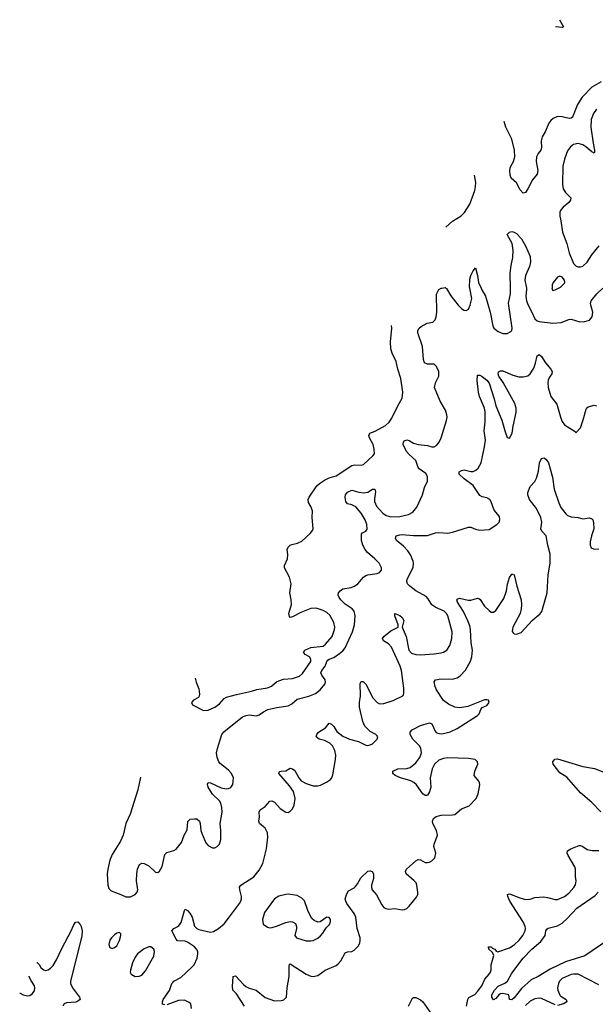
# Model space of a CAD drawing. Header units: inches. Extents: x 1550315 to 1685896, y 510706 to 640504.
# Tile 74 of 256: x 1582940 to 1587980, y 583727 to 592352. Entities that reach past the tile are written whole.
import ezdxf

# ---------------------------------------------------------------- set-up
doc = ezdxf.new("R2010")
doc.units = ezdxf.units.IN
doc.header["$MEASUREMENT"] = 0
doc.layers.add('B5588', color=7, linetype='Continuous')
doc.layers.add('B5589', color=7, linetype='Continuous')

msp = doc.modelspace()

# ---------------------------------------------------------------- linework, layer by layer
at = {"layer": 'B5588', "color": 5}
for points, elevation in [([(1583998.4, 585715.2), (1583973.5, 585606.5), (1583907, 585393), (1583870, 585309.4), (1583846.2, 585210), (1583823, 585157), (1583750, 585038), (1583729.3, 584990), (1583711.3, 584910), (1583707.2, 584870), (1583711.7, 584771.7), (1583721.1, 584741.1), (1583742, 584722), (1583826.8, 584690), (1583870, 584668.2), (1583910, 584667.7), (1583950, 584687.7), (1583969.4, 584710), (1583973.6, 584730), (1583964, 584810), (1583967.1, 584870), (1583972.4, 584910), (1583988.8, 584951.2), (1584010, 584962), (1584030, 584960.3), (1584070, 584940.3), (1584130, 584883.7), (1584150, 584882.4), (1584165.7, 584894.3), (1584187.2, 584932.7), (1584210, 585038), (1584230, 585056), (1584290, 585074.3), (1584310, 585087), (1584356, 585144), (1584380.5, 585210), (1584405.9, 585254.1), (1584411.3, 585328.7), (1584432.5, 585347.5), (1584470, 585352.9), (1584490, 585350.3), (1584513.7, 585330), (1584521.1, 585310), (1584526.7, 585250), (1584536.7, 585216.7), (1584570, 585141), (1584590, 585118.8), (1584630, 585097.3), (1584650, 585099.1), (1584670, 585108), (1584689.4, 585130), (1584701.6, 585170), (1584702.4, 585250), (1584694.3, 585310), (1584712.3, 585410), (1584710.9, 585450), (1584700.4, 585490), (1584690, 585509.6), (1584629.1, 585569.1), (1584613.7, 585590), (1584591.5, 585630), (1584583.6, 585656.4), (1584589.6, 585670.4), (1584610, 585668), (1584704.3, 585624.3), (1584750, 585613.2), (1584770, 585616.2), (1584790, 585625.5), (1584808, 585652), (1584812.9, 585710), (1584796, 585750), (1584770, 585778.3), (1584696.1, 585836.1), (1584684.7, 585850), (1584668.5, 585890), (1584664.7, 585930), (1584671.1, 585968.9), (1584709.7, 586090.3), (1584727, 586113), (1584890, 586244.4), (1584922.6, 586257.4), (1584950, 586261.3), (1585010, 586253.4), (1585037.4, 586262.6), (1585075.1, 586290), (1585114, 586310), (1585192.5, 586327.5), (1585290, 586340.2), (1585321.9, 586358.1), (1585370, 586399), (1585473.2, 586426.8), (1585530, 586450.2), (1585570, 586481.5), (1585610.8, 586530), (1585617.4, 586550), (1585615.3, 586570), (1585587.1, 586610), (1585578.5, 586630), (1585585.3, 586650), (1585615.3, 586690), (1585629, 586731), (1585638.2, 586741.8), (1585649.5, 586750), (1585690, 586764.4), (1585741.1, 586798.9), (1585770, 586822.6), (1585791.1, 586850), (1585855.1, 586990), (1585871.1, 587050), (1585878.4, 587130), (1585869.6, 587169.6), (1585852.7, 587190), (1585790, 587233), (1585751.1, 587270), (1585736.9, 587290), (1585729.6, 587310), (1585731.6, 587330), (1585745.1, 587350), (1585770, 587364.9), (1585841.9, 587378.1), (1585873.3, 587390), (1585899.7, 587410), (1585950, 587468.2), (1585970, 587483.1), (1585990, 587490.3), (1586070, 587500.3), (1586090, 587510.5), (1586107.3, 587530), (1586107.6, 587550), (1586087.8, 587590), (1586051.1, 587630), (1585984.9, 587684.9), (1585964.4, 587710), (1585944.2, 587750), (1585934, 587790), (1585933.5, 587846.5), (1585941.8, 587858.2), (1585970, 587872.7), (1585983, 587890), (1585979.8, 587930), (1585965.2, 587970), (1585930, 588029.8), (1585883.3, 588083.3), (1585850, 588103.5), (1585809.7, 588110), (1585796.4, 588130), (1585791.8, 588150), (1585789, 588170), (1585793.7, 588190), (1585810, 588213.4), (1585850, 588230.3), (1585910, 588211.8), (1585953.8, 588206.2), (1585990, 588213.4), (1586030, 588239.5), (1586050, 588240.7), (1586055.6, 588215.6), (1586045.9, 588154.1), (1586047.2, 588130), (1586063.5, 588090), (1586118.6, 588030), (1586150, 588009.4), (1586190, 587996.6), (1586270, 587998.5), (1586343.5, 588016.5), (1586381.5, 588038.5), (1586417.9, 588082.1), (1586467.9, 588190), (1586485.7, 588254.3), (1586509.7, 588310), (1586511.5, 588350), (1586496.8, 588376.8), (1586438.4, 588418.4), (1586429.7, 588430), (1586409.7, 588490), (1586350, 588544.4), (1586328.5, 588570), (1586298, 588630), (1586299.6, 588650), (1586310, 588661.6), (1586330, 588670.3), (1586350, 588666), (1586390, 588643.2), (1586430, 588629.2), (1586510, 588621.3), (1586550, 588610.3), (1586570, 588611.5), (1586590, 588621.5), (1586612.9, 588650), (1586630.9, 588690), (1586678.4, 588841.6), (1586682, 588870), (1586680.3, 588890), (1586667.7, 588930), (1586621, 589010), (1586572, 589130), (1586580.9, 589170), (1586611.6, 589230), (1586609.4, 589270), (1586590, 589313.2), (1586570, 589335.6), (1586510, 589333.2), (1586484.7, 589344.7), (1586474.8, 589374.8), (1586467, 589490), (1586427.4, 589607.4), (1586427.2, 589630), (1586437.4, 589650), (1586455.4, 589664.6), (1586507.6, 589692.4), (1586556.6, 589703.4), (1586577.2, 589722.8), (1586587.4, 589750), (1586592.9, 589790), (1586591.1, 589948.9), (1586610, 589987.3), (1586630, 589999.1), (1586635.6, 590000)], 660), ([(1586673.1, 590000), (1586677.6, 589997.6), (1586714.2, 589934.2), (1586780.3, 589850), (1586810, 589820.9), (1586830, 589807.6), (1586850, 589804.2), (1586870, 589815.5), (1586885.3, 589850), (1586898.4, 589910), (1586882.1, 590000)], 660), ([(1586979.8, 590000), (1586985.9, 589985.9), (1587018, 589930), (1587060.7, 589790), (1587083.7, 589670), (1587092.7, 589650), (1587130, 589619.5), (1587170, 589602.4), (1587210, 589603), (1587240.9, 589619.1), (1587249.4, 589630.6), (1587251.3, 589650), (1587220.3, 589870), (1587237, 589950), (1587236.5, 590000)], 660), ([(1587377.2, 590000), (1587379.3, 589990), (1587373.4, 589930), (1587379.2, 589890), (1587392.8, 589850), (1587425.7, 589790), (1587450.8, 589730.8), (1587470, 589714.7), (1587490, 589708.4), (1587610, 589692.3), (1587680.1, 589699.9), (1587750, 589726.4), (1587770, 589728.5), (1587845.7, 589705.7), (1587890, 589707.6), (1587930, 589720.4), (1587952.8, 589750), (1587958.9, 589790), (1587940.4, 589850), (1587938.3, 589870), (1587945.1, 589890), (1587994.7, 589950), (1588047.8, 590000)], 660), ([(1587601.7, 590000), (1587601, 589990), (1587610, 589981), (1587630, 589984), (1587658.3, 590000)], 680), ([(1584478, 586582.5), (1584484.6, 586550), (1584510.3, 586490), (1584515.2, 586444.8), (1584512.7, 586427.3), (1584504.9, 586415.1), (1584462, 586390), (1584444.7, 586370), (1584452, 586350), (1584550, 586300.4), (1584590, 586302.3), (1584649.6, 586330), (1584690, 586358.3), (1584730, 586406.3), (1584750, 586417.7), (1584837.9, 586442.1), (1584970, 586470.1), (1585015.3, 586484.7), (1585110, 586499.5), (1585145.2, 586514.8), (1585189.5, 586550.5), (1585210, 586561.6), (1585250, 586574.3), (1585330, 586580.1), (1585390, 586600.9), (1585416.3, 586623.7), (1585489, 586730), (1585490.6, 586750), (1585478.7, 586770), (1585440.5, 586790), (1585430, 586803.6), (1585426.8, 586810), (1585436.4, 586830), (1585490, 586853.3), (1585596.2, 586863.8), (1585619.4, 586880.6), (1585676.8, 586950), (1585697.5, 587010), (1585699, 587030), (1585691.7, 587070), (1585655.3, 587135.3), (1585630, 587159.5), (1585597.8, 587177.8), (1585535.8, 587195.8), (1585490, 587193), (1585400.9, 587159.1), (1585330, 587122.4), (1585310, 587116.2), (1585303.6, 587123.6), (1585298.2, 587150), (1585320.6, 587230), (1585318.6, 587270), (1585306.3, 587330), (1585316.5, 587410), (1585303.7, 587470), (1585259.8, 587550), (1585259.3, 587570), (1585283.9, 587630), (1585287.1, 587667.1), (1585283, 587710), (1585291.5, 587730), (1585310, 587748.5), (1585324.5, 587755.5), (1585373.6, 587766.4), (1585410, 587783), (1585485.2, 587850), (1585504.1, 587875.9), (1585509.3, 587890.7), (1585500.5, 587990), (1585502.9, 588050), (1585490, 588089), (1585470, 588121.2), (1585466.2, 588150), (1585475.1, 588170), (1585542.5, 588270), (1585564.7, 588290), (1585610, 588318.2), (1585650, 588337.8), (1585710, 588357.6), (1585850, 588445.8), (1585872.3, 588452.3), (1585930, 588448.2), (1585950, 588456.5), (1586032.3, 588530), (1586045.6, 588550), (1586045.1, 588590), (1586034.4, 588630), (1586002, 588690), (1585997.7, 588710), (1586005.7, 588730), (1586052, 588748), (1586142.7, 588797.3), (1586174.7, 588825.3), (1586198.3, 588861.7), (1586250, 588968.4), (1586290, 589037.3), (1586295.3, 589090), (1586278.5, 589210), (1586251.3, 589290), (1586237.8, 589357.8), (1586201.8, 589430), (1586190.6, 589470), (1586188.5, 589530), (1586199.8, 589650), (1586196.7, 589672.5)], 680), ([(1584210, 583721.3), (1584190, 583729.5), (1584189.7, 583750), (1584197.4, 583770), (1584250.7, 583849.3), (1584271.9, 583908.1), (1584280.5, 583919.5), (1584290.8, 583929.2), (1584350, 583961.1), (1584448.5, 584051.5), (1584466.8, 584073.3), (1584493.4, 584130), (1584500.5, 584170), (1584498.8, 584190), (1584489, 584210), (1584469.8, 584230), (1584410, 584270.6), (1584390, 584278.7), (1584323.5, 584283.5), (1584310, 584298), (1584271.6, 584370), (1584289.4, 584390), (1584330, 584412.9), (1584355.6, 584444.4), (1584382.9, 584550), (1584390, 584560.7), (1584410, 584548), (1584430, 584525.5), (1584450.2, 584490), (1584471, 584411), (1584490, 584390.3), (1584510, 584381.5), (1584610, 584357.8), (1584636.4, 584363.6), (1584681.1, 584390), (1584730, 584433.1), (1584770, 584480.3), (1584865.6, 584610), (1584877.6, 584630), (1584882.9, 584650), (1584882.9, 584670), (1584867.3, 584730), (1584866.2, 584753.8), (1584876, 584770), (1584990, 584843.8), (1585038.4, 584901.6), (1585070, 584961), (1585101.3, 585090), (1585114.3, 585190), (1585111.3, 585228.7), (1585089.8, 585269.8), (1585039.3, 585310), (1585035.1, 585330), (1585040.9, 585370), (1585038, 585410), (1585046, 585430), (1585090, 585460.7), (1585130, 585506.8), (1585149.4, 585510.6), (1585170, 585499.1), (1585222.2, 585442.2), (1585270, 585410.4), (1585290, 585408.4), (1585310, 585418), (1585330, 585440.7), (1585344.7, 585470), (1585353.7, 585530), (1585338, 585590), (1585301.9, 585641.9), (1585209.5, 585750), (1585214, 585766), (1585229.5, 585770.5), (1585270, 585770.8), (1585310, 585794.8), (1585330, 585790.7), (1585350, 585774), (1585384.2, 585710), (1585405.8, 585685.8), (1585450, 585660.9), (1585510, 585641.1), (1585550, 585640.3), (1585574, 585646), (1585628.2, 585671.8), (1585662.4, 585697.6), (1585672.3, 585710), (1585682.7, 585737.3), (1585706, 585870), (1585708.8, 585910), (1585699.8, 585950), (1585680.4, 585990), (1585655.4, 586015.4), (1585610, 586036.4), (1585564, 586050), (1585537.2, 586070), (1585541.2, 586090), (1585556, 586110), (1585618, 586150), (1585650, 586190.7), (1585670, 586182), (1585690, 586160.5), (1585718, 586118), (1585770, 586075.8), (1585829.6, 586050.4), (1585907.9, 586027.9), (1585970, 585997), (1585990, 585994), (1586010, 585999.5), (1586029.3, 586010), (1586069.3, 586050), (1586075.1, 586070), (1586070, 586079), (1586059, 586090), (1586010, 586117), (1585981.5, 586141.5), (1585963, 586163), (1585944.7, 586204.7), (1585915.5, 586330), (1585915.8, 586370), (1585924.5, 586430), (1585922.3, 586537.7), (1585930, 586553.4), (1585950, 586553.7), (1585954, 586550), (1585970, 586532.4), (1586031.9, 586411.9), (1586070, 586370.3), (1586090, 586360.3), (1586130, 586361.7), (1586210.9, 586389.1), (1586295.3, 586430), (1586301.2, 586438.8), (1586305.2, 586450), (1586303.2, 586496.8), (1586282.8, 586650), (1586272.1, 586690), (1586196.5, 586856.5), (1586170, 586883.8), (1586126.6, 586910), (1586117, 586930), (1586129.5, 586950), (1586190, 586998), (1586255.3, 587030), (1586254, 587050), (1586225.2, 587130), (1586226, 587150), (1586270, 587134), (1586290, 587115.8), (1586303.7, 587090), (1586290.3, 587030), (1586323.5, 586950), (1586348.1, 586830), (1586370, 586804), (1586410, 586790.1), (1586450, 586788.2), (1586570, 586796.1), (1586630, 586806.5), (1586650, 586811.7), (1586680.5, 586830), (1586707.2, 586870), (1586723.5, 586930), (1586726.6, 586990), (1586688.2, 587130), (1586677.8, 587150), (1586656.8, 587170), (1586582.9, 587202.9), (1586550, 587226), (1586518, 587278), (1586499.1, 587299.1), (1586410, 587349.6), (1586355.6, 587390), (1586335.8, 587410), (1586331, 587430), (1586334.2, 587450), (1586385.4, 587554.6), (1586389.8, 587590), (1586386.9, 587610), (1586363.7, 587663.7), (1586339.4, 587699.4), (1586299.6, 587739.6), (1586239.5, 587790), (1586232, 587810), (1586238, 587830), (1586270, 587840.3), (1586290, 587842.3), (1586390, 587833.8), (1586510, 587833.4), (1586582.5, 587857.5), (1586610, 587860.4), (1586690, 587854.9), (1586730, 587862.4), (1586870, 587906), (1586890, 587905.5), (1586930, 587887.7), (1586970, 587880.7), (1587050, 587884.9), (1587119.3, 587930), (1587137.2, 587950), (1587145.2, 587970), (1587140.2, 588000.2), (1587094.7, 588054.7), (1587070, 588129.2), (1587055.6, 588150), (1587030, 588162.4), (1586990, 588172.8), (1586970, 588184.2), (1586910.5, 588270.4), (1586831.6, 588330), (1586789.6, 588370), (1586789.4, 588390), (1586810, 588403.1), (1586832.7, 588407.3), (1586890, 588394.5), (1586910, 588394.7), (1586934.3, 588405.7), (1586955.8, 588424.2), (1586980.8, 588470), (1587011.5, 588611.5), (1587018.6, 588670), (1587008.3, 588750), (1587015.3, 588830), (1587016, 588916), (1587009.9, 588950), (1586967.4, 589050), (1586956.9, 589090), (1586945.1, 589190), (1586950, 589238), (1586970, 589238.8), (1586990, 589227.3), (1587030, 589194), (1587050, 589166.8), (1587095.8, 589030), (1587110.2, 588970), (1587162.9, 588842.9), (1587190, 588741), (1587210, 588691), (1587230, 588686), (1587253.3, 588730), (1587260.5, 588790), (1587288.5, 588910), (1587288.9, 588950), (1587275, 588990), (1587173, 589173), (1587135.1, 589230), (1587129.3, 589250), (1587133.2, 589266.8), (1587150, 589277.3), (1587170, 589276.3), (1587258, 589238), (1587310, 589222.6), (1587350, 589222), (1587390, 589232.4), (1587410, 589250.4), (1587441.3, 589298.7), (1587457.1, 589342.9), (1587470, 589406.8), (1587490, 589419.1), (1587510, 589400.5), (1587544.6, 589344.6), (1587591.9, 589291.9), (1587602.6, 589270), (1587600.3, 589250), (1587579.4, 589220.6), (1587567.3, 589192.7), (1587564.3, 589170), (1587567.8, 589130), (1587591.4, 589050), (1587644.8, 588984.8), (1587680, 588860), (1587690.9, 588830.9), (1587710, 588803.1), (1587803.6, 588743.6), (1587810, 588734), (1587850, 588778), (1587874.6, 588845.4), (1587900.1, 588939.9), (1587907.2, 588952.8), (1587918.9, 588961.1), (1587970, 588974.9), (1587990.2, 588970.2)], 640), ([(1584908.2, 583710), (1584837.4, 583817.4), (1584807, 583850), (1584803.9, 583883.9), (1584810, 583971.3), (1584830, 583977.3), (1584899.7, 583899.6), (1584921.6, 583881.6), (1584948.9, 583868.9), (1585011.3, 583851.3), (1585090, 583786.7), (1585170, 583758.2), (1585230, 583759), (1585253.9, 583766.1), (1585275.1, 583790), (1585282.4, 583870), (1585299.4, 583970), (1585299.5, 584060.5), (1585303.3, 584076.7), (1585310, 584082.8), (1585450, 583990.3), (1585490, 583972.7), (1585510, 583970.5), (1585550, 583980.5), (1585615.1, 584024.9), (1585710, 584067.7), (1585730, 584082.6), (1585752.2, 584107.8), (1585790, 584178.7), (1585810, 584186.5), (1585850, 584190.3), (1585870, 584201.3), (1585904.4, 584235.6), (1585917.7, 584262.3), (1585922.8, 584290), (1585921.2, 584310), (1585896.5, 584390), (1585884.1, 584490), (1585870, 584521.7), (1585805.2, 584610), (1585794.7, 584630), (1585790.6, 584650), (1585803.9, 584696.1), (1585819.3, 584720.7), (1585870, 584748.1), (1585881.3, 584758.7), (1585899, 584781), (1585926.5, 584833.5), (1585990, 584894.4), (1586010, 584896.2), (1586027.7, 584890), (1586038.3, 584870), (1586038, 584830), (1586020.9, 584770), (1586019.5, 584750), (1586026.7, 584730), (1586066, 584686), (1586110, 584598.9), (1586130, 584575.6), (1586145.8, 584565.8), (1586170, 584561.3), (1586225.1, 584565.1), (1586290, 584554.4), (1586310, 584557.1), (1586330, 584566), (1586350, 584586), (1586415.2, 584664.8), (1586425.4, 584690), (1586426, 584710), (1586419.1, 584770), (1586412.4, 584790), (1586395.8, 584810), (1586325.4, 584870), (1586319.7, 584890), (1586328.7, 584910), (1586410, 584984.2), (1586430, 584994.9), (1586450, 584993.7), (1586490, 584970.3), (1586510, 584969.1), (1586530, 584973.4), (1586550, 584984.2), (1586576.3, 585010), (1586584.7, 585050), (1586566.9, 585110), (1586568.4, 585130), (1586593.7, 585190), (1586597.7, 585210), (1586589.7, 585250), (1586558.9, 585310), (1586555.1, 585330), (1586564, 585356), (1586588.3, 585371.7), (1586630, 585383.1), (1586730, 585385.5), (1586750, 585390.4), (1586810, 585439.3), (1586874.9, 585465.1), (1586936.9, 585530), (1586955.8, 585570), (1586968.2, 585650), (1586967.8, 585670), (1586961.3, 585681.3), (1586919.7, 585730), (1586925.7, 585770), (1586951.1, 585830), (1586949.7, 585849.7), (1586929.3, 585870), (1586870, 585880.7), (1586690, 585885.4), (1586650, 585880.2), (1586610, 585865.3), (1586571.2, 585830), (1586551, 585790), (1586534.3, 585710), (1586540.4, 585630), (1586530, 585588.7), (1586510, 585559), (1586502.8, 585557.2), (1586490, 585556), (1586470, 585569.4), (1586414, 585650), (1586390.7, 585670.7), (1586364, 585684), (1586275.3, 585710), (1586229, 585730), (1586209, 585750), (1586209, 585770), (1586251.8, 585788.2), (1586330, 585793.8), (1586358, 585802), (1586410, 585841.1), (1586445.3, 585890), (1586457.8, 585930), (1586452.9, 585970), (1586441.1, 585990), (1586383, 586050), (1586358, 586090), (1586360.4, 586110), (1586376.3, 586130), (1586450, 586167.9), (1586530, 586191.8), (1586550, 586183), (1586578.9, 586118.9), (1586587.5, 586107.5), (1586600.8, 586100.8), (1586630, 586096), (1586650, 586098.2), (1586710, 586115.2), (1586770, 586142.9), (1586950, 586256.5), (1586964.4, 586270), (1586978, 586310), (1586990, 586327), (1587030, 586343.7), (1587051.3, 586370), (1587044, 586390), (1587030, 586394.7), (1587010, 586393.5), (1586864.3, 586335.7), (1586795.3, 586324.7), (1586750, 586330.7), (1586696, 586356), (1586650, 586389.4), (1586590, 586482), (1586578.5, 586510), (1586569.7, 586550.3), (1586581.2, 586570), (1586630, 586576.9), (1586730, 586574.7), (1586770, 586586.7), (1586795.8, 586604.2), (1586844.8, 586655.2), (1586886.3, 586733.7), (1586900.3, 586770), (1586906.6, 586830), (1586893, 586893), (1586886.8, 587010), (1586881.2, 587041.2), (1586865.7, 587085.7), (1586827.8, 587167.8), (1586773.6, 587250), (1586767.6, 587270), (1586770, 587276), (1586790, 587284.4), (1586868.2, 587268.2), (1586890, 587267.7), (1586950, 587283.8), (1586960.4, 587280.4), (1586972.7, 587272.7), (1587010, 587214), (1587050, 587176.4), (1587070, 587161.6), (1587090, 587163), (1587110, 587177.3), (1587178.2, 587281.8), (1587204, 587350), (1587212.9, 587407.1), (1587230, 587464.7), (1587250, 587496), (1587255.3, 587495.3), (1587270.6, 587490), (1587293.1, 587390), (1587331.2, 587271.2), (1587335.3, 587230), (1587331.6, 587190), (1587321.5, 587150), (1587259.7, 587030), (1587253.3, 586993.3), (1587260.7, 586980.7), (1587270, 586972.2), (1587290, 586968), (1587330, 586983.1), (1587430, 587090.6), (1587470, 587127.7), (1587495.9, 587144.1), (1587513.1, 587166.9), (1587558.2, 587330), (1587567.6, 587490), (1587586.6, 587590), (1587585.2, 587670), (1587564.2, 587750), (1587550.7, 587830), (1587514.7, 587870), (1587504, 587890), (1587510.9, 587950), (1587503.9, 587990), (1587465.7, 588070), (1587404.7, 588150), (1587389.8, 588190), (1587388.9, 588208.9), (1587410, 588261.6), (1587450, 588307.7), (1587464.6, 588335.4), (1587481.6, 588398.4), (1587492.4, 588470), (1587510, 588508), (1587530, 588513.7), (1587536.3, 588510), (1587550, 588500.4), (1587571.5, 588470), (1587605.2, 588345.2), (1587620.5, 588240.5), (1587659.7, 588119.7), (1587679.4, 588079.4), (1587722.8, 588022.8), (1587736, 588010), (1587770, 587996.4), (1587830, 587992.4), (1587870, 587980.4), (1587930, 587988.2), (1587950, 587980.5), (1587959.3, 587970), (1587965.9, 587945.9), (1587967.2, 587892.8), (1587946, 587830), (1587936.9, 587776.9), (1587936, 587750), (1587944.9, 587724.9), (1587970, 587714.8), (1588010, 587715.5)], 620), ([(1588030, 585413.7), (1587950, 585494.4), (1587850, 585580.3), (1587730, 585716.1), (1587670, 585754), (1587612.7, 585830), (1587609.2, 585850), (1587624.9, 585875.1), (1587650, 585877.4), (1587870, 585811.4), (1587973.5, 585793.5), (1588070, 585754.3)], 580), ([(1586854, 583710), (1586863.2, 583770), (1586871.9, 583788.1), (1586925.8, 583814.2), (1586950, 583837.8), (1586985.8, 583890), (1587013.6, 583946.4), (1587050.8, 583990), (1587062, 584010), (1587067.6, 584030), (1587067.5, 584072.5), (1587093.2, 584153.2), (1587080.4, 584180.4), (1587048, 584210), (1587046, 584230), (1587070.8, 584230), (1587078.8, 584218.8), (1587102, 584210), (1587111.6, 584191.6), (1587126.4, 584186.4), (1587230, 584222.3), (1587270, 584246.9), (1587314, 584290), (1587345.3, 584330), (1587366.2, 584370), (1587369.8, 584390), (1587366.6, 584410), (1587349.8, 584450), (1587231.9, 584630), (1587213.8, 584670), (1587212.7, 584690), (1587230, 584695), (1587320.1, 584660.1), (1587370, 584646.4), (1587410, 584649), (1587450, 584661.2), (1587530, 584667.7), (1587563.1, 584663.1), (1587630, 584643.7), (1587650, 584645.7), (1587710, 584671.3), (1587750, 584700.9), (1587791.2, 584750), (1587806.1, 584773.9), (1587813, 584810), (1587807.2, 584847.3), (1587806, 584910), (1587800.4, 584930), (1587743.1, 585030), (1587735.3, 585050), (1587736.9, 585070), (1587767.3, 585090), (1587838, 585118), (1587850, 585118.9), (1587870, 585110.4), (1587910, 585083.1), (1587953, 585073), (1588010, 585073.4)], 580), ([(1588090, 584288.3), (1587890, 584152.7), (1587719.7, 584100.3), (1587584.9, 584035.1), (1587479.1, 583970), (1587419, 583941), (1587334.6, 583865.4), (1587270, 583783.7), (1587250, 583765.2), (1587229.1, 583769.1), (1587222, 583810), (1587170, 583822), (1587150, 583818.4), (1587134.8, 583810), (1587110, 583777.2), (1587090, 583766), (1587073.2, 583790), (1587075.1, 583810), (1587098.3, 583850), (1587130, 583885.7), (1587187.2, 583912.8), (1587212.7, 583930), (1587250, 583998.8), (1587350, 584130.3), (1587425.3, 584210), (1587503.7, 584276.3), (1587541.4, 584330), (1587548.5, 584371.5), (1587555.3, 584384.7), (1587567.1, 584392.9), (1587650, 584415.5), (1587690, 584438.6), (1587738, 584482), (1587818.8, 584570), (1587979.5, 584680.5), (1588005.4, 584710)], 560), ([(1583089.6, 584092.5), (1583092.2, 584092.2), (1583110, 584074.8), (1583124.9, 584050), (1583150, 584028.2), (1583170, 584024.4), (1583190, 584030.4), (1583210, 584043.1), (1583232.4, 584067.6), (1583263.8, 584116.2), (1583310, 584215.5), (1583392.3, 584370), (1583410, 584416), (1583430, 584446), (1583450, 584450.8), (1583470, 584426.8), (1583477.6, 584410), (1583486.7, 584370), (1583485.1, 584325.1), (1583384.4, 583930), (1583386.4, 583910), (1583403.8, 583870), (1583464, 583790), (1583470.7, 583770), (1583450, 583753.2), (1583432.8, 583747.2), (1583350, 583740.7), (1583330.8, 583730), (1583317.1, 583710)], 640), ([(1588010, 583897.2), (1587830, 583990.7), (1587790, 583992.3), (1587770, 583987.8), (1587690, 583953.1), (1587667.7, 583930), (1587657.3, 583910), (1587649.3, 583870.7), (1587652.1, 583850), (1587670, 583808.2), (1587678.2, 583798.2), (1587724, 583770), (1587730.7, 583750), (1587702.8, 583730), (1587650, 583716.2)], 580), ([(1582940.4, 583824.9), (1582944.1, 583824.1), (1582972, 583810), (1583010, 583800.7), (1583030, 583804), (1583050, 583818.8), (1583070, 583846), (1583073.3, 583870), (1583069.4, 583890), (1583037.6, 583937.6), (1583023.6, 583970), (1583023.5, 583974.8)], 640), ([(1584446, 583690), (1584439.3, 583730), (1584423.9, 583743.9), (1584384.2, 583764.2), (1584330, 583759.8), (1584230, 583721.5)], 640), ([(1586344.5, 583710), (1586380.1, 583779.9), (1586390, 583786.8), (1586410, 583787.7), (1586450, 583765.5), (1586470, 583747.3), (1586550.6, 583630.6)], 580), ([(1587630, 583721.6), (1587510, 583778.2), (1587490, 583781.6), (1587450, 583774.6), (1587410, 583753.8), (1587370, 583715.6)], 580)]:
    msp.add_lwpolyline(points, dxfattribs=dict(at, elevation=elevation))
for points, elevation in [([(1585290, 584691.8), (1585270, 584689.5), (1585210, 584673.3), (1585170.6, 584650), (1585084.9, 584530), (1585067.7, 584470), (1585071.3, 584430), (1585110, 584404), (1585130, 584398), (1585150, 584398.4), (1585190, 584410.4), (1585270, 584444.9), (1585310, 584451.6), (1585330.2, 584450.2), (1585354.3, 584434.3), (1585363.6, 584410), (1585364, 584390), (1585348.9, 584330), (1585364, 584310), (1585450, 584284.2), (1585490, 584282.6), (1585510, 584287.4), (1585550, 584306), (1585574.1, 584325.9), (1585595.4, 584350), (1585623.5, 584396.5), (1585653.1, 584426.9), (1585662.4, 584450), (1585660.7, 584470), (1585650, 584486), (1585630, 584489.4), (1585570, 584449.6), (1585550, 584447.6), (1585520.1, 584460.1), (1585499.5, 584479.5), (1585484, 584504), (1585463, 584550), (1585434.3, 584634.3), (1585410, 584658), (1585370, 584680.7)], 640), ([(1583815.5, 584355.5), (1583790, 584349.3), (1583770, 584335.1), (1583743.8, 584310), (1583730, 584288.7), (1583722, 584250), (1583730, 584224.7), (1583750, 584217.3), (1583770, 584224), (1583790, 584238.8), (1583815.3, 584284.7), (1583826, 584330), (1583824.7, 584344.7)], 660), ([(1584090, 584231.3), (1584070, 584229.7), (1584030, 584212.3), (1583973, 584170), (1583950, 584141.2), (1583927, 584090), (1583910, 584026), (1583908.6, 584008.6), (1583916, 583990), (1583950, 583970.7), (1583986.3, 583973.7), (1584010, 583982.8), (1584040.8, 584019.2), (1584115.4, 584150), (1584120.5, 584190), (1584115.1, 584210)], 660)]:
    msp.add_lwpolyline(points, close=True, dxfattribs=dict(at, elevation=elevation))
at = {"layer": 'B5589', "color": 5}
for points, elevation in [([(1587668.1, 592351.7), (1587701, 592290), (1587690, 592284.5), (1587633.3, 592287.9)], 640), ([(1588032.2, 591807.8), (1587950, 591761), (1587865.7, 591674.3), (1587825.5, 591610), (1587780.7, 591499.3), (1587770.2, 591489.8), (1587752.5, 591487.5), (1587690, 591500.9), (1587650, 591502.6), (1587612.5, 591487.5), (1587591.3, 591468.7), (1587574.7, 591445.3), (1587542, 591370), (1587514.2, 591325.8), (1587506.7, 591290), (1587510.2, 591229.8), (1587503.7, 591210), (1587479, 591181), (1587464.3, 591150), (1587461.6, 591110), (1587476, 591030), (1587470, 590999), (1587430.3, 590949.7), (1587390, 590869), (1587370, 590839), (1587350, 590833.2), (1587322.8, 590862.8), (1587290, 590922.7), (1587244.2, 590964.2), (1587234.5, 590990), (1587232, 591030), (1587236.2, 591050), (1587242, 591070), (1587265.1, 591110), (1587276.9, 591150), (1587274.3, 591210), (1587250, 591305.2), (1587196.9, 591410), (1587182, 591459.6)], 660), ([(1587992.3, 591567.7), (1587965.2, 591530), (1587943, 591477), (1587941.5, 591410), (1587961.1, 591270), (1587974.2, 591210), (1587973, 591187), (1587970, 591183.6), (1587950, 591194), (1587898.7, 591238.7), (1587870, 591256.5), (1587830, 591266.8), (1587790, 591259.3), (1587762.1, 591237.9), (1587738, 591202), (1587709.4, 591130.6), (1587695.6, 591070), (1587694.3, 590910), (1587700.2, 590870), (1587718.5, 590838.5), (1587767.2, 590790), (1587764.6, 590770), (1587750, 590751.5), (1587699.3, 590710), (1587680.5, 590690), (1587670.4, 590670), (1587670.4, 590630), (1587679.5, 590590), (1587691.8, 590490), (1587730.2, 590390.2), (1587750.3, 590310), (1587790, 590216), (1587812.3, 590192.3), (1587830, 590186), (1587850, 590188.2), (1587870, 590193), (1587910, 590227.7), (1587948.8, 590291.2), (1588015.6, 590370)], 680), ([(1586670.9, 590535.7), (1586730, 590586.5), (1586805.8, 590634.2), (1586836.2, 590663.8), (1586882.9, 590737.1), (1586925.8, 590854.2), (1586932.7, 590890), (1586933.4, 590926.6), (1586922.8, 590990), (1586922.2, 590991)], 680), ([(1587236.5, 590000), (1587235.1, 590130), (1587242.3, 590197.7), (1587257.6, 590270), (1587260.5, 590330), (1587252.6, 590392.6), (1587209, 590470), (1587228, 590490), (1587250, 590496), (1587270, 590491.3), (1587290, 590478), (1587333.5, 590433.5), (1587370, 590370.8), (1587410, 590278), (1587411.8, 590230), (1587404.2, 590190), (1587368.7, 590111.3), (1587362.3, 590070), (1587377.2, 590000)], 660), ([(1586882.1, 590000), (1586880.3, 590010), (1586882, 590078), (1586890, 590110.8), (1586910, 590151), (1586930, 590178), (1586950, 590112), (1586958, 590050), (1586979.8, 590000)], 660), ([(1587658.3, 590000), (1587676, 590010), (1587710, 590042.8), (1587713.6, 590050), (1587712, 590070), (1587690, 590097.2), (1587670, 590105.2), (1587650, 590097.2), (1587610.6, 590050), (1587603.8, 590030), (1587601.7, 590000)], 680), ([(1586635.6, 590000), (1586664.5, 590004.5), (1586673.1, 590000)], 660)]:
    msp.add_lwpolyline(points, dxfattribs=dict(at, elevation=elevation))

doc.saveas('drawing.dxf')
